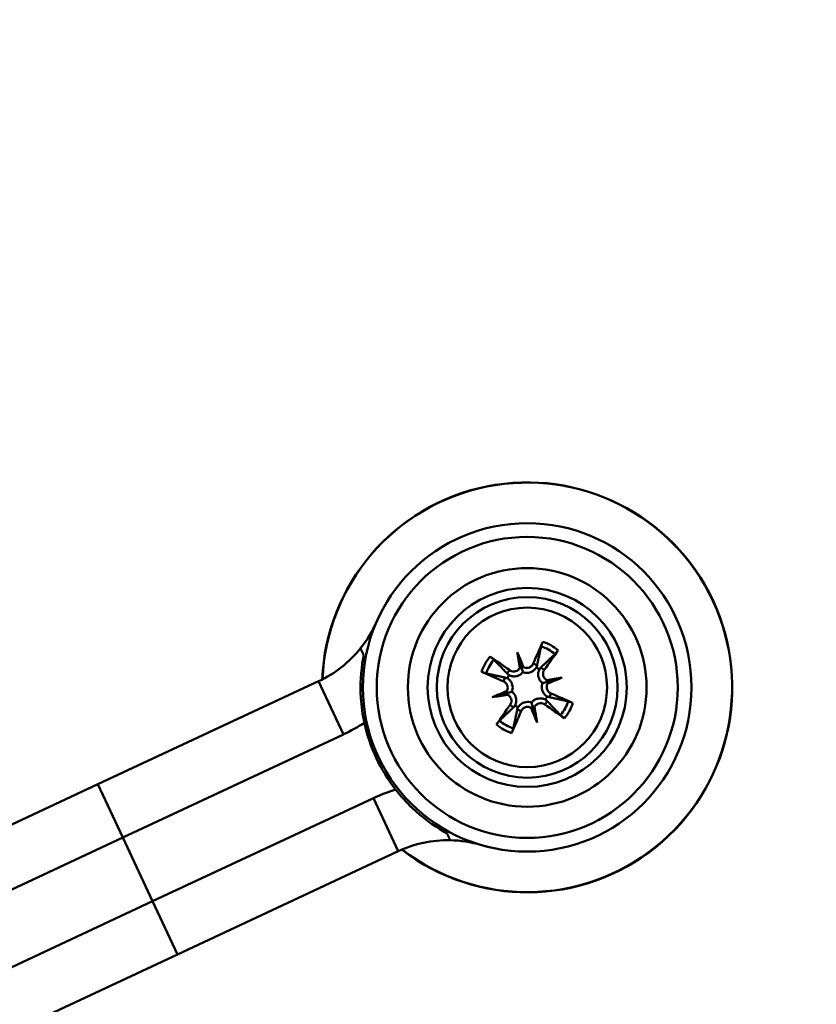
# Model space of a CAD drawing. Header units: inches. Extents: x 0.8 to 72.9, y -5.1 to 48.7.
# Tile 15 of 237: x 19.1 to 20.8, y 16.5 to 18.5. Entities that reach past the tile are written whole.
import ezdxf

# ---------------------------------------------------------------- set-up
doc = ezdxf.new("R2010")
doc.units = ezdxf.units.IN
doc.header["$MEASUREMENT"] = 0
for name, color, linetype, lineweight in [('Dimensions(ROSSANSI)', 7, 'Continuous', 25), ('Visible Edges(ROSSANSI)', 7, 'Continuous', 50), ('Visible Tangent Edges(ROSSANSI)', 7, 'Continuous', 50)]:
    doc.layers.add(name, color=color, linetype=linetype, lineweight=lineweight)
doc.styles.add('DEFAULT-ROSSANSI', font='arial.ttf')
doc.dimstyles.new('DEFAULT-ROSSANSI', dxfattribs={"dimtxt": 1, "dimasz": 0.098425, "dimexe": 0.125, "dimexo": 0.0625, "dimgap": 0.031496, "dimtad": 0, "dimtih": 1, "dimtoh": 1, "dimrnd": 1e-08, "dimzin": 0, "dimdsep": 46, "dimtxsty": 'DEFAULT-ROSSANSI', "dimcen": 0.09, "dimdle": 0.393701, "dimclrd": 7, "dimclre": 7, "dimclrt": 179, "dimadec": 0, "dimazin": 0, "dimtfac": 1, "dimtofl": 0, "dimtmove": 0, "dimatfit": 3, "dimfxl": 1, "dimtolj": 1, "dimtzin": 0, "dimlwd": 25, "dimlwe": 25, "dimarcsym": 0})

# ---------------------------------------------------------------- blocks, each defined once
blk = doc.blocks.new('*D9')
at = {"layer": 'Defpoints', "color": 0}
for p in [(20.9572, 23.5647), (16.7247, 7.3336), (21.5914, 5.2728)]:
    blk.add_point(p, dxfattribs=at)
at = {"layer": 'Dimensions(ROSSANSI)', "color": 7, "lineweight": 25}
for p, q in [((21.0148, 23.5403), (28.1781, 20.5071)), ((28.0246, 20.4652), (24.0396, 11.0543)), ((21.6298, 5.3634), (23.4702, 9.7096)), ((16.7823, 7.3092), (21.7065, 5.2241))]:
    blk.add_line(p, q, dxfattribs=at)
at = {"layer": 'Dimensions(ROSSANSI)', "color": 7}
for points in [[(28.0095, 20.4716), (28.0397, 20.4588), (28.063, 20.5558)], [(21.6147, 5.3698), (21.6449, 5.357), (21.5914, 5.2728)]]:
    blk.add_solid(points, dxfattribs=at)
at = {"layer": 'Dimensions(ROSSANSI)', "color": 179, "lineweight": 25, "insert": (19.7982, 11.0228), "char_height": 1, "attachment_point": 1, "style": 'DEFAULT-ROSSANSI'}
blk.add_mtext('\\A1;16.60 [421.6]', dxfattribs=at)
blk = doc.blocks.new('*D12')
at = {"layer": 'Defpoints', "color": 0}
for p in [(20.3257, 29.7563), (14.3874, 23.4825), (20.8786, 23.3789), (14.3874, 8.0496)]:
    blk.add_point(p, dxfattribs=at)
at = {"layer": 'Dimensions(ROSSANSI)', "color": 7, "lineweight": 25}
for p, q in [((14.3874, 23.545), (14.3874, 30.679)), ((20.9029, 23.4365), (23.2112, 28.8877))]:
    blk.add_line(p, q, dxfattribs=at)
for start, end in [(81.16585, 89.74941), (67.30059, 75.85919)]:
    blk.add_arc((14.3874, 8.0496), 22.5044, start, end, dxfattribs=at)
at = {"layer": 'Dimensions(ROSSANSI)', "color": 7}
for points in [[(14.4858, 30.5373), (14.4859, 30.5702), (14.3874, 30.554)], [(23.0782, 28.8259), (23.0654, 28.7957), (23.1625, 28.7726)]]:
    blk.add_solid(points, dxfattribs=at)
at = {"layer": 'Dimensions(ROSSANSI)', "color": 179, "lineweight": 25, "insert": (17.875, 30.6151), "char_height": 1, "attachment_point": 1, "style": 'DEFAULT-ROSSANSI'}
blk.add_mtext('\\A1;23°', dxfattribs=at)

msp = doc.modelspace()

# ---------------------------------------------------------------- linework, layer by layer
at = {"layer": 'Visible Edges(ROSSANSI)'}
for p, q in [((20.1999, 17.2015), (20.2085, 17.1712)), ((20.2956, 17.1478), (20.2654, 17.1393)), ((19.3065, 16.9202), (19.7767, 17.14)), ((20.1463, 17.1058), (20.1765, 17.1143)), ((20.242, 17.0521), (20.2335, 17.0824)), ((19.3594, 16.8069), (19.8297, 17.0267)), ((19.3065, 16.9202), (18.8917, 16.7263)), ((19.4229, 16.671), (19.8932, 16.8908)), ((19.3594, 16.8069), (18.919, 16.6011)), ((19.4758, 16.5578), (19.9461, 16.7776)), ((19.4229, 16.671), (18.9825, 16.4652)), ((19.4758, 16.5578), (19.061, 16.3639))]:
    msp.add_line(p, q, dxfattribs=at)
for radius in [0.35, 0.2121, 0.1925, 0.17]:
    msp.add_circle((20.221, 17.1268), radius, dxfattribs=at)
for centre, radius, start, end in [((20.221, 17.1268), 0.4369, 232.3166, 177.7834), ((19.6709, 17.3665), 0.25, 321.2607, 336.4596), ((19.6709, 17.3665), 0.25, 295.05, 321.2607), ((20.221, 17.1268), 0.0465, 56.0506, 65.388), ((20.221, 17.1268), 0.0465, 146.0506, 155.388), ((20.221, 17.1268), 0.0465, 326.0506, 335.388), ((20.221, 17.1268), 0.0465, 236.0506, 245.388), ((19.6709, 17.3665), 0.375, 295.05, 302.8103), ((20.221, 17.1268), 0.355, 192.2856, 217.8144), ((20.052, 16.5511), 0.375, 107.2897, 115.05), ((20.052, 16.5511), 0.25, 88.8393, 115.05), ((20.052, 16.5511), 0.25, 73.6404, 88.8393)]:
    msp.add_arc(centre, radius, start, end, dxfattribs=at)
for centre, major_axis, ratio, start_param, end_param in [((20.2357, 17.1208), (-0.1019, -0.2504), 0.087156, 4.322701, 4.520003), ((20.2115, 17.114), (-0.2176, 0.1605), 0.087156, 4.904775, 5.102077), ((20.1845, 17.1136), (0.0916, -0.2518), 0.173648, 1.734346, 1.863678), ((20.259, 17.1345), (-0.0532, 0.2626), 0.173648, 1.277915, 1.407247), ((20.2081, 17.1363), (0.1605, 0.2176), 0.087156, 4.904775, 5.102077), ((20.1983, 17.1764), (-0.0118, -0.0024), 0.868224, 2.019616, 2.403378), ((20.2144, 17.1809), (-0.0114, -0.0041), 0.868224, 0.738214, 1.121977), ((20.227, 17.1416), (0.2504, -0.1019), 0.087156, 4.322701, 4.520003), ((20.2287, 17.0888), (0.2626, 0.0532), 0.173648, 1.277915, 1.407247), ((20.2077, 17.1633), (-0.2518, -0.0916), 0.173648, 1.734346, 1.863678), ((20.2705, 17.1495), (-0.0024, 0.0118), 0.868224, 2.019616, 2.403378), ((20.2751, 17.1333), (-0.0041, 0.0114), 0.868224, 0.738214, 1.121977), ((20.2342, 17.0904), (0.2518, 0.0916), 0.173648, 1.734346, 1.863678), ((20.2133, 17.1648), (-0.2626, -0.0532), 0.173648, 1.277915, 1.407247), ((20.1668, 17.1203), (0.0041, -0.0114), 0.868224, 0.738214, 1.121977), ((20.1714, 17.1041), (0.0024, -0.0118), 0.868224, 2.019616, 2.403378), ((20.2149, 17.112), (-0.2504, 0.1019), 0.087156, 4.322701, 4.520003), ((20.2338, 17.1173), (-0.1605, -0.2176), 0.087156, 4.904775, 5.102077), ((20.2275, 17.0727), (0.0114, 0.0041), 0.868224, 0.738214, 1.121977), ((20.2574, 17.1401), (-0.0916, 0.2518), 0.173648, 1.734346, 1.863678), ((20.2436, 17.0772), (0.0118, 0.0024), 0.868224, 2.019616, 2.403378), ((20.1829, 17.1191), (0.0532, -0.2626), 0.173648, 1.277915, 1.407247), ((20.2304, 17.1397), (0.2176, -0.1605), 0.087156, 4.904775, 5.102077), ((20.2062, 17.1328), (0.1019, 0.2504), 0.087156, 4.322701, 4.520003)]:
    msp.add_ellipse(centre, major_axis=major_axis, ratio=ratio, start_param=start_param, end_param=end_param, dxfattribs=at)
for points, weights in [([(19.8727, 17.1955), (19.8692, 17.203), (19.8659, 17.21)], [1.0058126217, 1.00338777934, 1]), ([(20.2506, 17.2143), (20.2451, 17.1887), (20.242, 17.1741)], [1.0059010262, 1.05242872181, 1.01578783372]), ([(20.1784, 17.1562), (20.1681, 17.167), (20.15, 17.186)], [1.01578783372, 1.05242872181, 1.0059010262]), ([(20.2503, 17.1694), (20.2611, 17.1797), (20.2801, 17.1978)], [1.01578783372, 1.05242872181, 1.0059010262]), ([(20.1334, 17.1565), (20.1591, 17.151), (20.1737, 17.1478)], [1.0059010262, 1.05242872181, 1.01578783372]), ([(20.3085, 17.0971), (20.2828, 17.1026), (20.2682, 17.1058)], [1.0059010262, 1.05242872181, 1.01578783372]), ([(20.1916, 17.0842), (20.1808, 17.0739), (20.1618, 17.0558)], [1.01578783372, 1.05242872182, 1.0059010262]), ([(20.2635, 17.0975), (20.2738, 17.0867), (20.2919, 17.0676)], [1.01578783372, 1.05242872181, 1.0059010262]), ([(20.1913, 17.0393), (20.1968, 17.065), (20.1999, 17.0796)], [1.0059010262, 1.05242872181, 1.01578783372]), ([(20.057, 16.8011), (20.0537, 16.8081), (20.0502, 16.8156)], [1, 1.00338777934, 1.0058126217])]:
    msp.add_rational_spline(points, weights, degree=2, dxfattribs=at)
for points, knots in [([(20.2506, 17.2143), (20.2507, 17.2147), (20.2509, 17.2153), (20.2513, 17.2165), (20.2516, 17.2175), (20.2522, 17.2192), (20.2527, 17.2203), (20.2534, 17.2222), (20.2539, 17.2233), (20.2543, 17.2241)], [0.070994, 0.070994, 0.070994, 0.070994, 0.07730561, 0.07730561, 0.08501045, 0.08501045, 0.09272791, 0.09272791, 0.10039672, 0.10039672, 0.10039672, 0.10039672]), ([(19.8741, 17.0513), (19.8703, 17.0688), (19.8678, 17.0867), (19.8649, 17.1326), (19.8665, 17.1608), (19.8718, 17.1908), (19.8722, 17.1931), (19.8727, 17.1955)], [4.1413496, 4.1413496, 4.1413496, 4.1413496, 4.2782487, 4.2782487, 4.4904891, 4.4904891, 4.5087123, 4.5087123, 4.5087123, 4.5087123]), ([(20.1418, 17.1925), (20.1425, 17.192), (20.1435, 17.1913), (20.1451, 17.1901), (20.1461, 17.1893), (20.1475, 17.1882), (20.1483, 17.1875), (20.1493, 17.1867), (20.1497, 17.1863), (20.15, 17.186)], [0.02330526, 0.02330526, 0.02330526, 0.02330526, 0.03097407, 0.03097407, 0.03869153, 0.03869153, 0.04639637, 0.04639637, 0.05270798, 0.05270798, 0.05270798, 0.05270798]), ([(20.2866, 17.206), (20.2861, 17.2052), (20.2854, 17.2043), (20.2842, 17.2026), (20.2835, 17.2017), (20.2823, 17.2002), (20.2817, 17.1995), (20.2808, 17.1985), (20.2804, 17.1981), (20.2801, 17.1978)], [0.02330526, 0.02330526, 0.02330526, 0.02330526, 0.03097407, 0.03097407, 0.03869153, 0.03869153, 0.04639637, 0.04639637, 0.05270798, 0.05270798, 0.05270798, 0.05270798]), ([(20.2053, 17.1682), (20.2053, 17.1681), (20.2053, 17.1681), (20.2043, 17.1664), (20.203, 17.1649), (20.1999, 17.1625), (20.1982, 17.1616), (20.1946, 17.1606), (20.1926, 17.1604), (20.1887, 17.1608), (20.1868, 17.1614), (20.1847, 17.1626), (20.1841, 17.1629), (20.1836, 17.1633)], [0.02817592, 0.02817592, 0.02817592, 0.02817592, 0.02861542, 0.02861542, 0.04266381, 0.04266381, 0.0567122, 0.0567122, 0.07082649, 0.07082649, 0.08494078, 0.08494078, 0.08976122, 0.08976122, 0.08976122, 0.08976122]), ([(20.2085, 17.1712), (20.2088, 17.1701), (20.2091, 17.1691), (20.2101, 17.1654), (20.2107, 17.1631), (20.2115, 17.1603), (20.2117, 17.1598), (20.2118, 17.1592)], [-2.6010107, -2.6010107, -2.6010107, -2.6010107, -2.5540627, -2.5540627, -2.3944338, -2.3944338, -2.354937, -2.354937, -2.354937, -2.354937]), ([(20.2403, 17.1691), (20.2397, 17.168), (20.2389, 17.1669), (20.2364, 17.1641), (20.2345, 17.1625), (20.2309, 17.1603), (20.229, 17.1594), (20.2248, 17.1581), (20.2226, 17.1577), (20.2184, 17.1577), (20.2161, 17.1579), (20.2133, 17.1587), (20.2125, 17.159), (20.2118, 17.1592)], [0.2635064, 0.2635064, 0.2635064, 0.2635064, 0.27418202, 0.27418202, 0.29305121, 0.29305121, 0.30902749, 0.30902749, 0.32500377, 0.32500377, 0.34098004, 0.34098004, 0.34666824, 0.34666824, 0.34666824, 0.34666824]), ([(20.2338, 17.1774), (20.2331, 17.1757), (20.232, 17.174), (20.2292, 17.1713), (20.2275, 17.1702), (20.224, 17.1687), (20.2221, 17.1683), (20.2182, 17.1683), (20.2163, 17.1687), (20.2139, 17.1696), (20.2133, 17.1699), (20.2127, 17.1703)], [0, 0, 0, 0, 0.01429788, 0.01429788, 0.02859576, 0.02859576, 0.04258156, 0.04258156, 0.05656736, 0.05656736, 0.06157061, 0.06157061, 0.06157061, 0.06157061]), ([(20.2534, 17.1359), (20.2528, 17.1364), (20.2522, 17.1369), (20.25, 17.1389), (20.2486, 17.1407), (20.2465, 17.1443), (20.2456, 17.1464), (20.2445, 17.1506), (20.2443, 17.1528), (20.2444, 17.157), (20.2447, 17.1594), (20.2458, 17.163), (20.2464, 17.1642), (20.2469, 17.1654)], [0.3033393, 0.3033393, 0.3033393, 0.3033393, 0.30902749, 0.30902749, 0.32500377, 0.32500377, 0.34098004, 0.34098004, 0.35695632, 0.35695632, 0.37582552, 0.37582552, 0.38650113, 0.38650113, 0.38650113, 0.38650113]), ([(20.1334, 17.1565), (20.1331, 17.1566), (20.1325, 17.1567), (20.1313, 17.1571), (20.1303, 17.1574), (20.1285, 17.1581), (20.1274, 17.1585), (20.1256, 17.1593), (20.1245, 17.1597), (20.1236, 17.1601)], [0.070994, 0.070994, 0.070994, 0.070994, 0.07730561, 0.07730561, 0.08501045, 0.08501045, 0.09272791, 0.09272791, 0.10039672, 0.10039672, 0.10039672, 0.10039672]), ([(20.1786, 17.1462), (20.1798, 17.1455), (20.1809, 17.1447), (20.1837, 17.1422), (20.1852, 17.1404), (20.1875, 17.1368), (20.1884, 17.1348), (20.1897, 17.1307), (20.19, 17.1284), (20.1901, 17.1242), (20.1898, 17.122), (20.1891, 17.1191), (20.1888, 17.1184), (20.1885, 17.1177)], [0.2635064, 0.2635064, 0.2635064, 0.2635064, 0.27418202, 0.27418202, 0.29305121, 0.29305121, 0.30902749, 0.30902749, 0.32500377, 0.32500377, 0.34098004, 0.34098004, 0.34666824, 0.34666824, 0.34666824, 0.34666824]), ([(20.2118, 17.1592), (20.2114, 17.1586), (20.2109, 17.158), (20.2088, 17.1559), (20.2071, 17.1545), (20.2034, 17.1524), (20.2014, 17.1515), (20.1971, 17.1504), (20.195, 17.1502), (20.1908, 17.1502), (20.1883, 17.1506), (20.1848, 17.1517), (20.1835, 17.1522), (20.1824, 17.1528)], [0.3033393, 0.3033393, 0.3033393, 0.3033393, 0.30902749, 0.30902749, 0.32500377, 0.32500377, 0.34098004, 0.34098004, 0.35695632, 0.35695632, 0.37582552, 0.37582552, 0.38650113, 0.38650113, 0.38650113, 0.38650113]), ([(20.2623, 17.1425), (20.2622, 17.1425), (20.2622, 17.1425), (20.2605, 17.1435), (20.259, 17.1448), (20.2566, 17.1478), (20.2557, 17.1496), (20.2547, 17.1532), (20.2545, 17.1552), (20.2549, 17.159), (20.2556, 17.1609), (20.2567, 17.1631), (20.257, 17.1636), (20.2574, 17.1642)], [0.02817701, 0.02817701, 0.02817701, 0.02817701, 0.02875644, 0.02875644, 0.04273434, 0.04273434, 0.05671223, 0.05671223, 0.07082652, 0.07082652, 0.08494082, 0.08494082, 0.08976125, 0.08976125, 0.08976125, 0.08976125]), ([(20.1704, 17.1397), (20.1721, 17.1389), (20.1737, 17.1378), (20.1765, 17.135), (20.1776, 17.1333), (20.179, 17.1299), (20.1794, 17.128), (20.1795, 17.1241), (20.1791, 17.1221), (20.1781, 17.1198), (20.1779, 17.1192), (20.1775, 17.1186)], [0, 0, 0, 0, 0.01429788, 0.01429788, 0.02859576, 0.02859576, 0.04258156, 0.04258156, 0.05656736, 0.05656736, 0.06157061, 0.06157061, 0.06157061, 0.06157061]), ([(20.2633, 17.1074), (20.2622, 17.1081), (20.2611, 17.1089), (20.2582, 17.1114), (20.2567, 17.1133), (20.2544, 17.1168), (20.2535, 17.1188), (20.2522, 17.123), (20.2519, 17.1252), (20.2518, 17.1294), (20.2521, 17.1316), (20.2529, 17.1345), (20.2531, 17.1352), (20.2534, 17.1359)], [0.2635064, 0.2635064, 0.2635064, 0.2635064, 0.27418202, 0.27418202, 0.29305121, 0.29305121, 0.30902749, 0.30902749, 0.32500377, 0.32500377, 0.34098004, 0.34098004, 0.34666824, 0.34666824, 0.34666824, 0.34666824]), ([(20.2654, 17.1393), (20.2642, 17.139), (20.2633, 17.1387), (20.2596, 17.1377), (20.2573, 17.137), (20.2545, 17.1362), (20.2539, 17.1361), (20.2534, 17.1359)], [-2.6010107, -2.6010107, -2.6010107, -2.6010107, -2.5540627, -2.5540627, -2.3944338, -2.3944338, -2.354937, -2.354937, -2.354937, -2.354937]), ([(20.2715, 17.114), (20.2698, 17.1147), (20.2682, 17.1158), (20.2654, 17.1186), (20.2643, 17.1203), (20.2629, 17.1237), (20.2625, 17.1257), (20.2625, 17.1296), (20.2629, 17.1315), (20.2638, 17.1338), (20.2641, 17.1344), (20.2644, 17.135)], [0, 0, 0, 0, 0.01429788, 0.01429788, 0.02859576, 0.02859576, 0.04258156, 0.04258156, 0.05656736, 0.05656736, 0.06157061, 0.06157061, 0.06157061, 0.06157061]), ([(20.1765, 17.1143), (20.1777, 17.1146), (20.1787, 17.1149), (20.1823, 17.1159), (20.1846, 17.1166), (20.1875, 17.1174), (20.188, 17.1175), (20.1885, 17.1177)], [-2.6010107, -2.6010107, -2.6010107, -2.6010107, -2.5540627, -2.5540627, -2.3944338, -2.3944338, -2.354937, -2.354937, -2.354937, -2.354937]), ([(20.1796, 17.1112), (20.1797, 17.1111), (20.1797, 17.1111), (20.1814, 17.1101), (20.1829, 17.1089), (20.1853, 17.1058), (20.1862, 17.104), (20.1872, 17.1005), (20.1874, 17.0984), (20.187, 17.0945), (20.1863, 17.0926), (20.1852, 17.0905), (20.1849, 17.09), (20.1845, 17.0895)], [0.02817701, 0.02817701, 0.02817701, 0.02817701, 0.02875644, 0.02875644, 0.04273434, 0.04273434, 0.05671223, 0.05671223, 0.07090098, 0.07090098, 0.08508973, 0.08508973, 0.08976579, 0.08976579, 0.08976579, 0.08976579]), ([(20.1885, 17.1177), (20.1891, 17.1172), (20.1897, 17.1167), (20.1919, 17.1147), (20.1933, 17.1129), (20.1954, 17.1093), (20.1963, 17.1072), (20.1974, 17.103), (20.1976, 17.1008), (20.1976, 17.0966), (20.1972, 17.0942), (20.1961, 17.0906), (20.1956, 17.0894), (20.195, 17.0882)], [0.3033393, 0.3033393, 0.3033393, 0.3033393, 0.30902749, 0.30902749, 0.32500377, 0.32500377, 0.34098004, 0.34098004, 0.35695632, 0.35695632, 0.37582552, 0.37582552, 0.38650113, 0.38650113, 0.38650113, 0.38650113]), ([(20.2301, 17.0944), (20.2305, 17.095), (20.2311, 17.0956), (20.2331, 17.0977), (20.2349, 17.0991), (20.2385, 17.1013), (20.2405, 17.1021), (20.2448, 17.1032), (20.2469, 17.1035), (20.2512, 17.1034), (20.2536, 17.1031), (20.2571, 17.1019), (20.2584, 17.1014), (20.2596, 17.1008)], [0.3033393, 0.3033393, 0.3033393, 0.3033393, 0.30902749, 0.30902749, 0.32500377, 0.32500377, 0.34098004, 0.34098004, 0.35695632, 0.35695632, 0.37582552, 0.37582552, 0.38650113, 0.38650113, 0.38650113, 0.38650113]), ([(20.2016, 17.0845), (20.2023, 17.0856), (20.2031, 17.0867), (20.2055, 17.0895), (20.2074, 17.0911), (20.211, 17.0933), (20.2129, 17.0943), (20.2171, 17.0955), (20.2193, 17.0959), (20.2235, 17.0959), (20.2258, 17.0957), (20.2286, 17.0949), (20.2294, 17.0947), (20.2301, 17.0944)], [0.2635064, 0.2635064, 0.2635064, 0.2635064, 0.27418202, 0.27418202, 0.29305121, 0.29305121, 0.30902749, 0.30902749, 0.32500377, 0.32500377, 0.34098004, 0.34098004, 0.34666824, 0.34666824, 0.34666824, 0.34666824]), ([(20.2081, 17.0762), (20.2088, 17.0779), (20.2099, 17.0796), (20.2127, 17.0824), (20.2144, 17.0835), (20.2179, 17.0849), (20.2198, 17.0853), (20.2237, 17.0853), (20.2257, 17.0849), (20.228, 17.084), (20.2286, 17.0837), (20.2292, 17.0834)], [0, 0, 0, 0, 0.01429788, 0.01429788, 0.02859576, 0.02859576, 0.04258156, 0.04258156, 0.05656736, 0.05656736, 0.06157061, 0.06157061, 0.06157061, 0.06157061]), ([(20.2335, 17.0824), (20.2331, 17.0835), (20.2329, 17.0845), (20.2318, 17.0882), (20.2312, 17.0905), (20.2304, 17.0933), (20.2302, 17.0939), (20.2301, 17.0944)], [-2.6010107, -2.6010107, -2.6010107, -2.6010107, -2.5540627, -2.5540627, -2.3944338, -2.3944338, -2.354937, -2.354937, -2.354937, -2.354937]), ([(20.2366, 17.0855), (20.2366, 17.0855), (20.2367, 17.0856), (20.2376, 17.0872), (20.2389, 17.0887), (20.242, 17.0912), (20.2438, 17.092), (20.2473, 17.0931), (20.2493, 17.0933), (20.2532, 17.0928), (20.2551, 17.0922), (20.2572, 17.0911), (20.2578, 17.0907), (20.2583, 17.0904)], [0.02817592, 0.02817592, 0.02817592, 0.02817592, 0.02861542, 0.02861542, 0.04266381, 0.04266381, 0.0567122, 0.0567122, 0.07082649, 0.07082649, 0.08494078, 0.08494078, 0.08976122, 0.08976122, 0.08976122, 0.08976122]), ([(20.3085, 17.0971), (20.3089, 17.097), (20.3094, 17.0969), (20.3107, 17.0965), (20.3116, 17.0962), (20.3134, 17.0955), (20.3145, 17.0951), (20.3164, 17.0944), (20.3174, 17.0939), (20.3183, 17.0935)], [0.070994, 0.070994, 0.070994, 0.070994, 0.07730561, 0.07730561, 0.08501045, 0.08501045, 0.09272791, 0.09272791, 0.10039672, 0.10039672, 0.10039672, 0.10039672]), ([(20.3001, 17.0611), (20.2994, 17.0617), (20.2984, 17.0624), (20.2968, 17.0636), (20.2958, 17.0643), (20.2944, 17.0654), (20.2936, 17.0661), (20.2926, 17.067), (20.2922, 17.0673), (20.2919, 17.0676)], [0.02330526, 0.02330526, 0.02330526, 0.02330526, 0.03097407, 0.03097407, 0.03869153, 0.03869153, 0.04639637, 0.04639637, 0.05270798, 0.05270798, 0.05270798, 0.05270798]), ([(20.1553, 17.0476), (20.1558, 17.0484), (20.1565, 17.0494), (20.1577, 17.051), (20.1584, 17.0519), (20.1596, 17.0534), (20.1602, 17.0542), (20.1611, 17.0551), (20.1615, 17.0556), (20.1618, 17.0558)], [0.02330526, 0.02330526, 0.02330526, 0.02330526, 0.03097407, 0.03097407, 0.03869153, 0.03869153, 0.04639637, 0.04639637, 0.05270798, 0.05270798, 0.05270798, 0.05270798]), ([(20.1913, 17.0393), (20.1912, 17.0389), (20.191, 17.0384), (20.1907, 17.0371), (20.1903, 17.0362), (20.1897, 17.0344), (20.1893, 17.0333), (20.1885, 17.0314), (20.188, 17.0303), (20.1876, 17.0295)], [0.070994, 0.070994, 0.070994, 0.070994, 0.07730561, 0.07730561, 0.08501045, 0.08501045, 0.09272791, 0.09272791, 0.10039672, 0.10039672, 0.10039672, 0.10039672]), ([(20.0502, 16.8156), (20.0481, 16.8167), (20.046, 16.8179), (20.0196, 16.8331), (19.997, 16.85), (19.9636, 16.8816), (19.9515, 16.895), (19.9405, 16.9092)], [4.8967465, 4.8967465, 4.8967465, 4.8967465, 4.9149698, 4.9149698, 5.1272101, 5.1272101, 5.2641093, 5.2641093, 5.2641093, 5.2641093])]:
    msp.add_open_spline(points, degree=3, knots=knots, dxfattribs=at)
for points in [[(20.242, 17.1741), (20.2416, 17.1723), (20.241, 17.1706), (20.2403, 17.1691)], [(20.2469, 17.1654), (20.2479, 17.1668), (20.249, 17.1681), (20.2503, 17.1694)], [(20.1737, 17.1478), (20.1755, 17.1474), (20.1771, 17.1469), (20.1786, 17.1462)], [(20.1824, 17.1528), (20.181, 17.1537), (20.1796, 17.1549), (20.1784, 17.1562)], [(20.2682, 17.1058), (20.2665, 17.1062), (20.2648, 17.1067), (20.2633, 17.1074)], [(20.195, 17.0882), (20.194, 17.0868), (20.1929, 17.0855), (20.1916, 17.0842)], [(20.1999, 17.0796), (20.2003, 17.0813), (20.2009, 17.083), (20.2016, 17.0845)], [(20.2596, 17.1008), (20.2609, 17.0999), (20.2623, 17.0988), (20.2635, 17.0975)], [(20.14, 16.7863), (20.1329, 16.788), (20.1259, 16.7899), (20.1189, 16.792)]]:
    msp.add_open_spline(points, degree=3, dxfattribs=at)
at = {"layer": 'Visible Tangent Edges(ROSSANSI)'}
for p, q in [((20.2338, 17.1774), (20.242, 17.1741)), ((20.2574, 17.1642), (20.2503, 17.1694)), ((20.1704, 17.1397), (20.1737, 17.1478)), ((20.1836, 17.1633), (20.1784, 17.1562)), ((19.7767, 17.14), (19.8297, 17.0267)), ((20.2715, 17.114), (20.2682, 17.1058)), ((20.1845, 17.0895), (20.1916, 17.0842)), ((20.2583, 17.0904), (20.2635, 17.0975)), ((20.2081, 17.0762), (20.1999, 17.0796)), ((19.3065, 16.9202), (19.3594, 16.8069)), ((19.8932, 16.8908), (19.9461, 16.7776)), ((19.3594, 16.8069), (19.4229, 16.671)), ((19.4229, 16.671), (19.4758, 16.5578))]:
    msp.add_line(p, q, dxfattribs=at)
for radius in [0.3207, 0.2543]:
    msp.add_circle((20.221, 17.1268), radius, dxfattribs=at)
for radius, start, end in [(0.4364, 232.3514, 177.7486), (0.0924, 50.1764, 71.2621), (0.1029, 50.3312, 71.1074), (0.1029, 140.3312, 161.1074), (0.0924, 140.1764, 161.2621), (0.0924, 320.1764, 341.2621), (0.1029, 320.3312, 341.1074), (0.1029, 230.3312, 251.1074), (0.0924, 230.1764, 251.2621)]:
    msp.add_arc((20.221, 17.1268), radius, start, end, dxfattribs=at)

# ---------------------------------------------------------------- dimensions: what is measured, and where the dimension line sits
at = {"layer": 'Dimensions(ROSSANSI)', "color": 7, "lineweight": 25}
dim = msp.add_angular_dim_3p(base=(20.3257, 29.7563), center=(14.3874, 8.0496), p1=(20.8786, 23.3789), p2=(14.3874, 23.4825), dimstyle='DEFAULT-ROSSANSI', override={"dimadec": 0, "dimtp": 0, "dimtm": 0, "dimtdec": 0}, dxfattribs=at)
dim.commit()
dim.dimension.update_dxf_attribs({"geometry": '*D12', "text_midpoint": (18.8644, 30.1041), "dimtype": 165})
dim = msp.add_linear_dim(base=(21.5914, 5.2728), p1=(20.9572, 23.5647), p2=(16.7247, 7.3336), angle=67.05, dimstyle='DEFAULT-ROSSANSI', override={"dimdec": 2, "dimtp": 0, "dimtm": 0, "dimtdec": 2, "dimatfit": 1}, dxfattribs=at)
dim.commit()
dim.dimension.update_dxf_attribs({"geometry": '*D9', "text_midpoint": (23.7549, 10.3819), "dimtype": 160})

doc.saveas('drawing.dxf')
